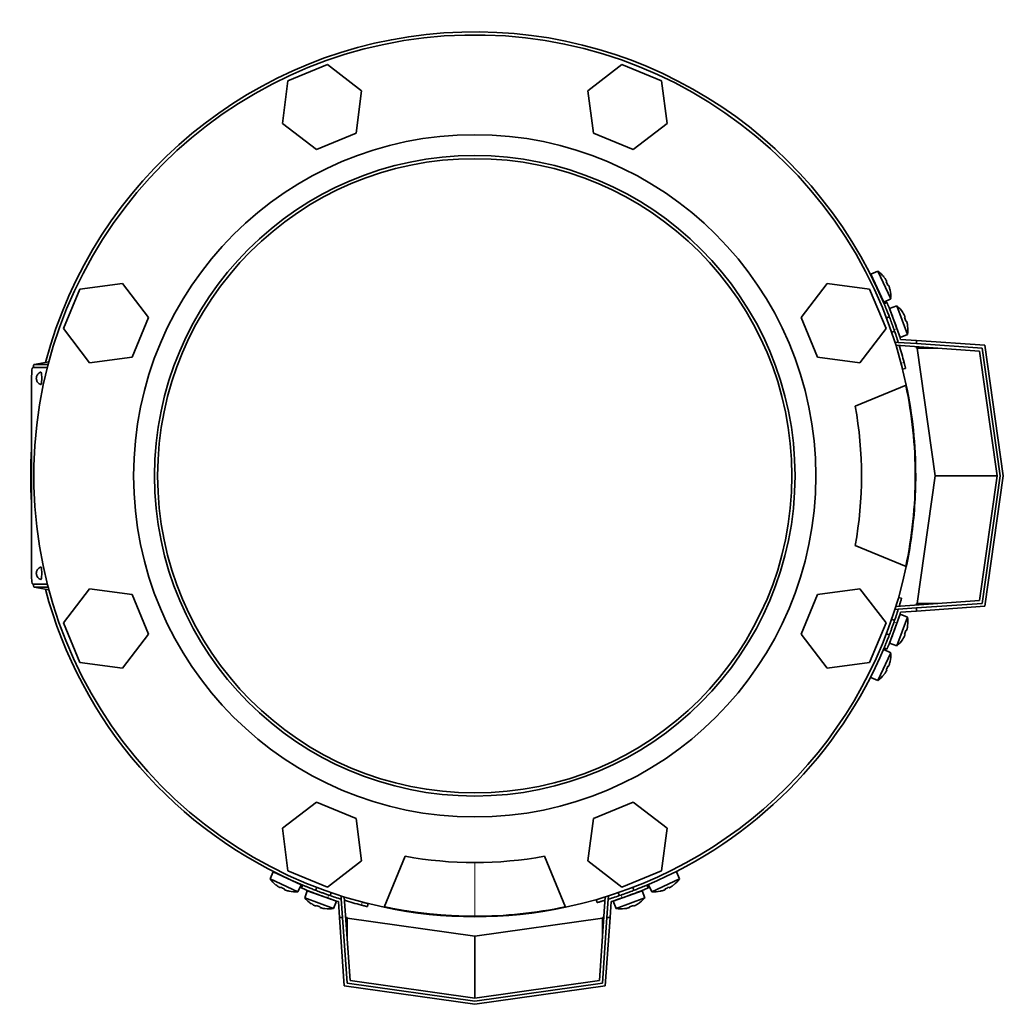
# Model space of a CAD drawing. Header units: millimetres. Extents: x 423 to 1315, y -1724 to 1594.
# Tile 1 of 28: x 426 to 744, y -1724 to -1406. Entities that reach past the tile are written whole.
import ezdxf

# ---------------------------------------------------------------- set-up
doc = ezdxf.new("R2010")
doc.units = ezdxf.units.MM
for name, color, linetype in [('M5X8_UNI7687', 7, 'Continuous'), ('MID_454-3', 7, 'Continuous'), ('VSI344-454_FILTR', 7, 'Continuous'), ('VSI344-454_FLANG', 7, 'Continuous'), ('VSI344-454_TERMI', 7, 'Continuous'), ('VSI344-454_TESTA', 7, 'Continuous'), ('VSI454_DIFFUSORE', 7, 'Continuous')]:
    doc.layers.add(name, color=color, linetype=linetype)

# ---------------------------------------------------------------- blocks, each defined once
blk = doc.blocks.new('SE2')
at = {"layer": 'M5X8_UNI7687', "color": 7, "linetype": 'Continuous', "lineweight": 35}
for p, q in [((703.15, -1487.11), (700.86, -1488.1)), ((705.08, -1497.17), (700.86, -1488.1)), ((703.15, -1487.11), (707.32, -1496.05)), ((705.15, -1489.04), (705.17, -1489.02)), ((706.02, -1490.43), (705.85, -1490.53)), ((706.62, -1491.71), (706.43, -1491.78)), ((707.13, -1493.27), (707.15, -1493.28)), ((705.08, -1497.17), (707.32, -1496.05)), ((709.36, -1498.37), (706.99, -1499.16)), ((712.73, -1507.64), (709.36, -1498.37)), ((706.88, -1501.86), (705.94, -1502.2)), ((706.99, -1499.16), (710.41, -1508.56)), ((711.19, -1500.47), (711.2, -1500.45)), ((711.93, -1501.93), (711.75, -1502.01)), ((712.42, -1503.26), (712.22, -1503.31)), ((712.79, -1504.86), (712.81, -1504.86)), ((707.65, -1506.9), (708.59, -1506.56)), ((710.41, -1508.56), (712.73, -1507.64)), ((710.41, -1598), (706.99, -1607.4)), ((708.59, -1600), (707.65, -1599.66)), ((709.36, -1608.19), (712.73, -1598.92)), ((712.73, -1598.92), (710.41, -1598)), ((712.42, -1603.3), (712.22, -1603.25)), ((712.79, -1601.71), (712.81, -1601.7)), ((705.94, -1604.36), (706.88, -1604.7)), ((711.19, -1606.09), (711.2, -1606.11)), ((711.93, -1604.64), (711.75, -1604.55)), ((707.32, -1610.51), (705.08, -1609.4)), ((706.99, -1607.4), (709.36, -1608.19)), ((707.32, -1610.51), (703.15, -1619.45)), ((707.13, -1613.29), (707.15, -1613.28)), ((706.02, -1616.13), (705.85, -1616.03)), ((706.62, -1614.85), (706.43, -1614.78)), ((700.86, -1618.46), (703.15, -1619.45)), ((705.15, -1617.52), (705.17, -1617.54)), ((507.74, -1681.22), (506.74, -1683.52)), ((507.74, -1681.22), (516.8, -1685.45)), ((639.08, -1683.52), (638.09, -1681.22)), ((515.68, -1687.69), (506.74, -1683.52)), ((508.65, -1685.53), (508.67, -1685.52)), ((510.06, -1686.39), (510.16, -1686.21)), ((515.68, -1687.69), (516.8, -1685.45)), ((521.83, -1686.31), (521.49, -1687.25)), ((624.33, -1687.25), (623.99, -1686.31)), ((629.03, -1685.45), (630.15, -1687.69)), ((639.08, -1683.52), (630.15, -1687.69)), ((635.77, -1686.39), (635.67, -1686.21)), ((637.15, -1685.52), (637.18, -1685.53)), ((511.35, -1686.99), (511.42, -1686.8)), ((512.91, -1687.49), (512.91, -1687.52)), ((518.79, -1687.36), (518, -1689.73)), ((518, -1689.73), (527.27, -1693.1)), ((528.19, -1690.78), (518.79, -1687.36)), ((526.19, -1688.96), (526.53, -1688.02)), ((627.03, -1687.36), (617.64, -1690.78)), ((618.56, -1693.1), (627.82, -1689.73)), ((619.29, -1688.02), (619.64, -1688.96)), ((627.82, -1689.73), (627.03, -1687.36)), ((632.92, -1687.49), (632.92, -1687.52)), ((634.48, -1686.99), (634.41, -1686.8)), ((520.1, -1691.56), (520.08, -1691.57)), ((521.56, -1692.3), (521.64, -1692.12)), ((522.89, -1692.79), (522.95, -1692.59)), ((527.27, -1693.1), (528.19, -1690.78)), ((617.64, -1690.78), (618.56, -1693.1)), ((622.93, -1692.79), (622.88, -1692.59)), ((624.27, -1692.3), (624.18, -1692.12)), ((625.73, -1691.56), (625.75, -1691.57)), ((524.49, -1693.15), (524.5, -1693.18)), ((621.34, -1693.15), (621.33, -1693.18))]:
    blk.add_line(p, q, dxfattribs=at)
for centre, radius, start, end in [((697.35, -1495.26), 10, 38.5916, 54.5414), ((701.25, -1490.13), 0.5, 5.7321, 25), ((703.78, -1495.57), 0.5, 25, 44.2679), ((697.35, -1495.26), 10, 355.4586, 11.4084), ((702.87, -1505.98), 10, 33.5916, 49.5414), ((702.87, -1505.98), 10, 350.4586, 6.4084), ((709.26, -1506.85), 0.5, 20, 39.2041), ((709.26, -1599.71), 0.5, 320.7959, 340), ((702.87, -1600.58), 10, 353.5916, 9.5414), ((707.2, -1605.35), 0.5, 340, 359.4451), ((702.87, -1600.58), 10, 310.4586, 326.4084), ((697.35, -1611.31), 10, 348.5916, 4.5414), ((697.35, -1611.31), 10, 305.4586, 321.4084), ((509.76, -1681.62), 0.5, 245, 264.2679), ((514.89, -1677.72), 10, 215.4586, 231.4084), ((515.2, -1684.15), 0.5, 225.7321, 245), ((630.94, -1677.72), 10, 308.5916, 324.5414), ((514.89, -1677.72), 10, 258.5916, 274.5414), ((525.61, -1683.24), 10, 220.4586, 236.4084), ((520.84, -1687.57), 0.5, 250, 269.4626), ((620.21, -1683.24), 10, 303.5916, 319.5414), ((630.94, -1677.72), 10, 265.4586, 281.4084), ((526.48, -1689.62), 0.5, 230.7959, 250), ((619.35, -1689.62), 0.5, 290, 309.2041), ((525.61, -1683.24), 10, 263.5916, 279.5414), ((620.21, -1683.24), 10, 260.4586, 276.4084)]:
    blk.add_arc(centre, radius, start, end, dxfattribs=at)
for centre, major_axis, ratio, start_param, end_param in [((697.36, -1495.25), (-4.23, 9.06), 0.996195, 4.833518, 4.948078), ((699.35, -1494.32), (3.91, -8.39), 0.811251, 1.49595, 1.645642), ((697.36, -1495.25), (4.23, -9.06), 0.996195, 1.335108, 1.449667), ((702.89, -1505.97), (-3.42, 9.4), 0.996195, 4.833518, 4.948078), ((704.95, -1505.22), (3.17, -8.7), 0.811251, 1.49595, 1.645642), ((702.89, -1505.97), (3.42, -9.4), 0.996195, 1.335108, 1.449667), ((704.95, -1601.34), (-3.17, -8.7), 0.811251, 1.49595, 1.645642), ((702.89, -1600.59), (3.42, 9.4), 0.996195, 4.833518, 4.948078), ((702.89, -1600.59), (-3.42, -9.4), 0.996195, 1.335108, 1.449667), ((697.36, -1611.31), (4.23, 9.06), 0.996195, 4.833518, 4.948078), ((697.36, -1611.31), (-4.23, -9.06), 0.996195, 1.335108, 1.449667), ((699.35, -1612.24), (-3.91, -8.39), 0.811251, 1.49595, 1.645642), ((514.88, -1677.73), (-9.06, 4.23), 0.996195, 1.335108, 1.449667), ((513.95, -1679.72), (-8.39, 3.91), 0.811251, 1.49595, 1.645642), ((631.87, -1679.72), (-8.39, -3.91), 0.811251, 1.49595, 1.645642), ((630.94, -1677.73), (9.06, 4.23), 0.996195, 4.833518, 4.948078), ((514.88, -1677.73), (9.06, -4.23), 0.996195, 4.833518, 4.948078), ((630.94, -1677.73), (-9.06, -4.23), 0.996195, 1.335108, 1.449667), ((525.61, -1683.25), (-9.4, 3.42), 0.996195, 1.335108, 1.449667), ((524.86, -1685.32), (-8.7, 3.17), 0.811251, 1.49595, 1.645642), ((525.61, -1683.25), (9.4, -3.42), 0.996195, 4.833518, 4.948078), ((620.22, -1683.25), (-9.4, -3.42), 0.996195, 1.335108, 1.449667), ((620.97, -1685.32), (-8.7, -3.17), 0.811251, 1.49595, 1.645642), ((620.22, -1683.25), (9.4, 3.42), 0.996195, 4.833518, 4.948078)]:
    blk.add_ellipse(centre, major_axis=major_axis, ratio=ratio, start_param=start_param, end_param=end_param, dxfattribs=at)
for points in [[(706.02, -1490.43), (706.02, -1490.43), (706.03, -1490.42), (706.03, -1490.41), (706.03, -1490.4), (706.02, -1490.38), (706.02, -1490.36), (706.01, -1490.34), (706, -1490.31), (705.98, -1490.28), (705.97, -1490.25), (705.95, -1490.21), (705.93, -1490.18), (705.91, -1490.14), (705.89, -1490.1), (705.86, -1490.06), (705.84, -1490.02), (705.82, -1489.99), (705.81, -1489.98)], [(706.83, -1492.17), (706.83, -1492.15), (706.82, -1492.12), (706.8, -1492.07), (706.79, -1492.03), (706.77, -1491.99), (706.75, -1491.95), (706.74, -1491.91), (706.72, -1491.87), (706.71, -1491.84), (706.69, -1491.81), (706.68, -1491.78), (706.67, -1491.76), (706.66, -1491.74), (706.65, -1491.73), (706.64, -1491.72), (706.63, -1491.71), (706.63, -1491.71), (706.62, -1491.71)], [(711.93, -1501.93), (711.94, -1501.92), (711.94, -1501.92), (711.94, -1501.91), (711.94, -1501.9), (711.94, -1501.88), (711.93, -1501.86), (711.93, -1501.84), (711.92, -1501.81), (711.91, -1501.78), (711.89, -1501.74), (711.88, -1501.71), (711.86, -1501.67), (711.85, -1501.63), (711.83, -1501.59), (711.81, -1501.55), (711.79, -1501.5), (711.77, -1501.47), (711.76, -1501.46)], [(712.59, -1503.73), (712.59, -1503.71), (712.58, -1503.68), (712.57, -1503.63), (712.55, -1503.59), (712.54, -1503.54), (712.53, -1503.5), (712.52, -1503.46), (712.51, -1503.43), (712.49, -1503.39), (712.48, -1503.36), (712.47, -1503.33), (712.46, -1503.31), (712.45, -1503.29), (712.44, -1503.28), (712.43, -1503.27), (712.43, -1503.26), (712.42, -1503.26), (712.42, -1503.26)], [(712.42, -1603.3), (712.42, -1603.3), (712.43, -1603.3), (712.43, -1603.3), (712.44, -1603.29), (712.45, -1603.27), (712.46, -1603.25), (712.47, -1603.23), (712.48, -1603.2), (712.49, -1603.17), (712.51, -1603.14), (712.52, -1603.1), (712.53, -1603.06), (712.54, -1603.02), (712.55, -1602.97), (712.57, -1602.93), (712.58, -1602.88), (712.59, -1602.85), (712.59, -1602.83)], [(711.76, -1605.1), (711.77, -1605.09), (711.79, -1605.06), (711.81, -1605.01), (711.83, -1604.97), (711.85, -1604.93), (711.86, -1604.89), (711.88, -1604.85), (711.89, -1604.82), (711.91, -1604.78), (711.92, -1604.75), (711.93, -1604.72), (711.93, -1604.7), (711.94, -1604.68), (711.94, -1604.66), (711.94, -1604.65), (711.94, -1604.64), (711.94, -1604.64), (711.93, -1604.64)], [(705.81, -1616.59), (705.82, -1616.57), (705.84, -1616.54), (705.86, -1616.5), (705.89, -1616.46), (705.91, -1616.42), (705.93, -1616.38), (705.95, -1616.35), (705.97, -1616.31), (705.98, -1616.28), (706, -1616.25), (706.01, -1616.22), (706.02, -1616.2), (706.02, -1616.18), (706.03, -1616.16), (706.03, -1616.15), (706.03, -1616.14), (706.02, -1616.14), (706.02, -1616.13)], [(706.62, -1614.85), (706.63, -1614.85), (706.63, -1614.85), (706.64, -1614.84), (706.65, -1614.83), (706.66, -1614.82), (706.67, -1614.8), (706.68, -1614.78), (706.69, -1614.75), (706.71, -1614.72), (706.72, -1614.69), (706.74, -1614.65), (706.75, -1614.61), (706.77, -1614.57), (706.79, -1614.53), (706.8, -1614.49), (706.82, -1614.45), (706.83, -1614.41), (706.83, -1614.4)], [(509.61, -1686.18), (509.62, -1686.19), (509.65, -1686.21), (509.69, -1686.23), (509.73, -1686.25), (509.77, -1686.28), (509.81, -1686.3), (509.85, -1686.32), (509.88, -1686.33), (509.92, -1686.35), (509.95, -1686.36), (509.97, -1686.38), (510, -1686.38), (510.02, -1686.39), (510.03, -1686.39), (510.05, -1686.4), (510.06, -1686.39), (510.06, -1686.39), (510.06, -1686.39)], [(635.77, -1686.39), (635.77, -1686.39), (635.77, -1686.39), (635.78, -1686.4), (635.79, -1686.39), (635.81, -1686.39), (635.83, -1686.38), (635.85, -1686.38), (635.88, -1686.36), (635.91, -1686.35), (635.94, -1686.33), (635.98, -1686.32), (636.02, -1686.3), (636.05, -1686.28), (636.09, -1686.25), (636.13, -1686.23), (636.17, -1686.21), (636.2, -1686.19), (636.22, -1686.18)], [(511.35, -1686.99), (511.35, -1686.99), (511.35, -1687), (511.35, -1687), (511.36, -1687.01), (511.37, -1687.02), (511.39, -1687.03), (511.41, -1687.05), (511.44, -1687.06), (511.47, -1687.08), (511.5, -1687.09), (511.54, -1687.11), (511.58, -1687.12), (511.62, -1687.14), (511.66, -1687.15), (511.7, -1687.17), (511.75, -1687.18), (511.78, -1687.2), (511.8, -1687.2)], [(634.03, -1687.2), (634.05, -1687.2), (634.08, -1687.18), (634.12, -1687.17), (634.17, -1687.15), (634.21, -1687.14), (634.25, -1687.12), (634.29, -1687.11), (634.32, -1687.09), (634.36, -1687.08), (634.39, -1687.06), (634.41, -1687.05), (634.44, -1687.03), (634.45, -1687.02), (634.47, -1687.01), (634.47, -1687), (634.48, -1687), (634.48, -1686.99), (634.48, -1686.99)], [(521.09, -1692.13), (521.11, -1692.14), (521.14, -1692.15), (521.18, -1692.18), (521.22, -1692.2), (521.26, -1692.21), (521.3, -1692.23), (521.34, -1692.25), (521.38, -1692.26), (521.41, -1692.27), (521.44, -1692.29), (521.47, -1692.29), (521.5, -1692.3), (521.52, -1692.31), (521.53, -1692.31), (521.54, -1692.31), (521.55, -1692.31), (521.56, -1692.3), (521.56, -1692.3)], [(522.89, -1692.79), (522.89, -1692.79), (522.89, -1692.79), (522.9, -1692.8), (522.91, -1692.81), (522.92, -1692.82), (522.94, -1692.83), (522.96, -1692.84), (522.99, -1692.85), (523.02, -1692.86), (523.06, -1692.87), (523.1, -1692.89), (523.14, -1692.9), (523.18, -1692.91), (523.22, -1692.92), (523.26, -1692.93), (523.31, -1692.95), (523.34, -1692.95), (523.36, -1692.96)], [(622.47, -1692.96), (622.48, -1692.95), (622.52, -1692.95), (622.56, -1692.93), (622.61, -1692.92), (622.65, -1692.91), (622.69, -1692.9), (622.73, -1692.89), (622.77, -1692.87), (622.8, -1692.86), (622.84, -1692.85), (622.86, -1692.84), (622.89, -1692.83), (622.9, -1692.82), (622.92, -1692.81), (622.93, -1692.8), (622.93, -1692.79), (622.93, -1692.79), (622.93, -1692.79)], [(624.27, -1692.3), (624.27, -1692.3), (624.27, -1692.31), (624.28, -1692.31), (624.29, -1692.31), (624.31, -1692.31), (624.33, -1692.3), (624.36, -1692.29), (624.38, -1692.29), (624.42, -1692.27), (624.45, -1692.26), (624.49, -1692.25), (624.53, -1692.23), (624.57, -1692.21), (624.61, -1692.2), (624.65, -1692.18), (624.69, -1692.15), (624.72, -1692.14), (624.74, -1692.13)]]:
    blk.add_open_spline(points, degree=3, dxfattribs=at)
at = {"layer": 'MID_454-3', "color": 7, "linetype": 'Continuous', "lineweight": 35}
for p, q in [((708.77, -1510.26), (708.78, -1510.07)), ((708.78, -1510.07), (709.78, -1510.14)), ((736.04, -1512.98), (709.03, -1511.09)), ((741.7, -1553.28), (736.04, -1512.98)), ((736.04, -1593.58), (741.7, -1553.28)), ((709.03, -1595.47), (736.04, -1593.58)), ((708.78, -1596.49), (708.77, -1596.3)), ((709.78, -1596.42), (708.78, -1596.49)), ((529.71, -1689.15), (529.9, -1689.13)), ((529.78, -1690.14), (529.71, -1689.15)), ((530.73, -1689.39), (532.62, -1716.41)), ((613.21, -1716.41), (615.1, -1689.39)), ((615.93, -1689.13), (616.12, -1689.15)), ((616.12, -1689.15), (616.05, -1690.14)), ((532.62, -1716.41), (572.91, -1722.07)), ((572.91, -1722.07), (613.21, -1716.41))]:
    blk.add_line(p, q, dxfattribs=at)
at = {"layer": 'VSI344-454_FILTR', "color": 4, "linetype": 'Continuous', "lineweight": 9}
for p, q in [((710.68, -1516.87), (711.65, -1516.63)), ((709.13, -1595.46), (709.04, -1595.43)), ((615.07, -1689.4), (615.09, -1689.5)), ((536.26, -1692.02), (536.5, -1691.05))]:
    blk.add_line(p, q, dxfattribs=at)
at = {"layer": 'VSI344-454_FILTR', "color": 7, "linetype": 'Continuous', "lineweight": 35}
for p, q in [((711.18, -1518.81), (712.15, -1518.57)), ((710.85, -1592.83), (709.89, -1592.56)), ((538.2, -1692.52), (538.44, -1691.55)), ((612.19, -1690.26), (612.47, -1691.22))]:
    blk.add_line(p, q, dxfattribs=at)
for start, end in [(22.7725, 165.1916), (14.7986, 17.0656), (176.4875, 183.5125), (194.8084, 247.2275), (292.8017, 337.1983), (252.9344, 255.2014)]:
    blk.add_arc((572.91, -1553.28), 143.5, start, end, dxfattribs=at)
for points, knots in [([(711.18, -1518.81), (711.18, -1518.81), (711.18, -1518.8), (711.18, -1518.79), (711.17, -1518.77), (711.16, -1518.74), (711.16, -1518.71), (711.14, -1518.63), (711.1, -1518.49), (711.04, -1518.25), (710.96, -1517.95), (710.89, -1517.65), (710.81, -1517.37), (710.75, -1517.12), (710.71, -1516.95), (710.68, -1516.87)], [0, 0, 0, 0, 0.042103, 0.083814, 0.125314, 0.166786, 0.208415, 0.250382, 0.376122, 0.50071, 0.625019, 0.750518, 0.833796, 0.916472, 1, 1, 1, 1]), ([(711.65, -1516.63), (711.66, -1516.67), (711.69, -1516.75), (711.72, -1516.88), (711.75, -1517), (711.78, -1517.13), (711.82, -1517.25), (711.87, -1517.45), (711.93, -1517.71), (712.01, -1518), (712.07, -1518.25), (712.11, -1518.41), (712.14, -1518.5), (712.15, -1518.56), (712.15, -1518.56), (712.15, -1518.57)], [0, 0, 0, 0, 0.04197, 0.083551, 0.124921, 0.166263, 0.207758, 0.249586, 0.375032, 0.499366, 0.623892, 0.749699, 0.833235, 0.916179, 1, 1, 1, 1]), ([(710.85, -1592.83), (710.85, -1592.84), (710.85, -1592.84), (710.85, -1592.85), (710.84, -1592.87), (710.83, -1592.91), (710.82, -1592.95), (710.81, -1592.99), (710.78, -1593.1), (710.72, -1593.31), (710.61, -1593.67), (710.48, -1594.1), (710.36, -1594.52), (710.25, -1594.88), (710.17, -1595.14), (710.12, -1595.31), (710.1, -1595.39)], [0, 0, 0, 0, 0.0360916, 0.0718605, 0.1074196, 0.142884, 0.1783694, 0.2139916, 0.2498648, 0.3760321, 0.5002654, 0.6243037, 0.7502673, 0.8128325, 0.8748978, 0.9284749, 0.9284749, 0.9284749, 0.9284749]), ([(538.2, -1692.52), (538.2, -1692.52), (538.2, -1692.52), (538.18, -1692.51), (538.16, -1692.51), (538.13, -1692.5), (538.1, -1692.49), (538.02, -1692.47), (537.88, -1692.44), (537.64, -1692.38), (537.34, -1692.3), (537.04, -1692.23), (536.76, -1692.15), (536.51, -1692.09), (536.34, -1692.04), (536.26, -1692.02)], [0, 0, 0, 0, 0.042103, 0.083814, 0.125314, 0.166786, 0.208415, 0.250382, 0.376122, 0.50071, 0.625019, 0.750518, 0.833796, 0.916472, 1, 1, 1, 1]), ([(536.5, -1691.05), (536.54, -1691.06), (536.63, -1691.08), (536.76, -1691.12), (536.88, -1691.15), (537, -1691.18), (537.12, -1691.21), (537.32, -1691.26), (537.58, -1691.33), (537.88, -1691.41), (538.12, -1691.47), (538.28, -1691.51), (538.38, -1691.53), (538.43, -1691.55), (538.44, -1691.55), (538.44, -1691.55)], [0, 0, 0, 0, 0.04197, 0.083551, 0.124921, 0.166263, 0.207758, 0.249586, 0.375033, 0.499366, 0.623892, 0.749699, 0.833235, 0.916179, 1, 1, 1, 1]), ([(615.02, -1690.46), (615.02, -1690.46), (614.97, -1690.48), (614.86, -1690.51), (614.7, -1690.56), (614.55, -1690.61), (614.4, -1690.65), (614.12, -1690.74), (613.74, -1690.85), (613.3, -1690.98), (612.94, -1691.09), (612.72, -1691.15), (612.59, -1691.19), (612.52, -1691.21), (612.48, -1691.22), (612.47, -1691.22), (612.47, -1691.22)], [0.0715916, 0.0715916, 0.0715916, 0.0715916, 0.0718269, 0.1073717, 0.1428229, 0.1782961, 0.2139067, 0.2497688, 0.3756794, 0.4997397, 0.6239373, 0.7501533, 0.812742, 0.8748331, 0.9370469, 1, 1, 1, 1])]:
    blk.add_open_spline(points, degree=3, knots=knots, dxfattribs=at)
at = {"layer": 'VSI344-454_FLANG', "color": 7, "linetype": 'Continuous', "lineweight": 35}
for p, q in [((525.36, -1420.36), (512.55, -1425.67)), ((536.35, -1428.8), (525.36, -1420.36)), ((620.47, -1420.36), (609.48, -1428.8)), ((633.27, -1425.67), (620.47, -1420.36)), ((512.55, -1425.67), (510.75, -1439.4)), ((534.54, -1442.54), (536.35, -1428.8)), ((609.48, -1428.8), (611.29, -1442.54)), ((635.08, -1439.4), (633.27, -1425.67)), ((510.75, -1439.4), (521.74, -1447.84)), ((624.09, -1447.84), (635.08, -1439.4)), ((521.74, -1447.84), (534.54, -1442.54)), ((611.29, -1442.54), (624.09, -1447.84)), ((459.04, -1491.11), (445.3, -1492.92)), ((467.47, -1502.11), (459.04, -1491.11)), ((686.79, -1491.11), (678.36, -1502.11)), ((700.53, -1492.92), (686.79, -1491.11)), ((445.3, -1492.92), (440, -1505.72)), ((705.83, -1505.72), (700.53, -1492.92)), ((462.17, -1514.91), (467.47, -1502.11)), ((678.36, -1502.11), (683.66, -1514.91)), ((440, -1505.72), (448.43, -1516.72)), ((697.4, -1516.72), (705.83, -1505.72)), ((448.43, -1516.72), (462.17, -1514.91)), ((683.66, -1514.91), (697.4, -1516.72)), ((695.87, -1530.78), (712.36, -1523.95)), ((712.36, -1582.61), (695.87, -1575.78)), ((448.43, -1589.85), (440, -1600.84)), ((462.17, -1591.65), (448.43, -1589.85)), ((697.4, -1589.85), (683.66, -1591.65)), ((705.83, -1600.84), (697.4, -1589.85)), ((467.47, -1604.46), (462.17, -1591.65)), ((683.66, -1591.65), (678.36, -1604.46)), ((440, -1600.84), (445.3, -1613.64)), ((700.53, -1613.64), (705.83, -1600.84)), ((459.04, -1615.45), (467.47, -1604.46)), ((678.36, -1604.46), (686.79, -1615.45)), ((445.3, -1613.64), (459.04, -1615.45)), ((686.79, -1615.45), (700.53, -1613.64)), ((521.74, -1658.72), (510.75, -1667.16)), ((534.54, -1664.03), (521.74, -1658.72)), ((624.09, -1658.72), (611.29, -1664.03)), ((635.08, -1667.16), (624.09, -1658.72)), ((536.35, -1677.76), (534.54, -1664.03)), ((611.29, -1664.03), (609.48, -1677.76)), ((510.75, -1667.16), (512.55, -1680.9)), ((633.27, -1680.9), (635.08, -1667.16)), ((543.58, -1692.73), (550.41, -1676.24)), ((595.41, -1676.24), (602.24, -1692.73)), ((525.36, -1686.2), (536.35, -1677.76)), ((609.48, -1677.76), (620.47, -1686.2)), ((512.55, -1680.9), (525.36, -1686.2)), ((620.47, -1686.2), (633.27, -1680.9))]:
    blk.add_line(p, q, dxfattribs=at)
for radius in [110.25, 103.5]:
    blk.add_circle((572.91, -1553.28), radius, dxfattribs=at)
for radius, start, end in [(142.5, 11.878, 258.122), (125, 349.6302, 10.3698), (142.5, 281.878, 348.122), (125, 259.6302, 280.3698)]:
    blk.add_arc((572.91, -1553.28), radius, start, end, dxfattribs=at)
at = {"layer": 'VSI344-454_TERMI', "color": 7, "linetype": 'Continuous', "lineweight": 35}
for p, q in [((706.12, -1497.28), (705.2, -1497.67)), ((709.78, -1510.14), (715.7, -1510.56)), ((710.52, -1509.19), (715.7, -1509.56)), ((715.7, -1509.56), (737.79, -1511.1)), ((715.7, -1510.56), (715.7, -1509.56)), ((736.92, -1512.04), (715.7, -1510.56)), ((715.7, -1512.03), (715.7, -1511.56)), ((737.79, -1511.1), (743.72, -1553.28)), ((715.91, -1512.04), (715.7, -1512.03)), ((722.58, -1512.04), (715.91, -1512.04)), ((721.7, -1553.28), (715.91, -1512.04)), ((742.71, -1553.28), (736.92, -1512.04)), ((715.91, -1594.52), (721.7, -1553.28)), ((741.7, -1553.28), (721.7, -1553.28)), ((736.92, -1594.52), (742.71, -1553.28)), ((743.72, -1553.28), (737.79, -1595.46)), ((709.78, -1596.42), (715.7, -1596)), ((710.52, -1597.37), (715.7, -1597.01)), ((715.7, -1594.53), (715.91, -1594.52)), ((715.7, -1596), (736.92, -1594.52)), ((715.7, -1594.53), (715.7, -1595)), ((737.79, -1595.46), (715.7, -1597.01)), ((715.7, -1597.01), (715.7, -1596)), ((722.58, -1594.52), (715.91, -1594.52)), ((705.2, -1608.89), (706.12, -1609.28)), ((517.3, -1685.57), (516.91, -1686.49)), ((628.91, -1686.49), (628.53, -1685.57)), ((528.83, -1690.89), (529.19, -1696.07)), ((529.78, -1690.14), (530.19, -1696.07)), ((616.05, -1690.14), (615.64, -1696.07)), ((617, -1690.89), (616.64, -1696.07)), ((530.73, -1718.16), (529.19, -1696.07)), ((529.19, -1696.07), (530.19, -1696.07)), ((530.19, -1696.07), (531.67, -1717.28)), ((531.66, -1696.07), (531.19, -1696.07)), ((531.66, -1696.07), (531.67, -1696.27)), ((614.15, -1717.28), (615.64, -1696.07)), ((614.15, -1696.27), (614.17, -1696.07)), ((614.17, -1696.07), (614.63, -1696.07)), ((616.64, -1696.07), (615.09, -1718.16)), ((615.64, -1696.07), (616.64, -1696.07)), ((531.67, -1696.27), (572.91, -1702.07)), ((531.67, -1702.95), (531.67, -1696.27)), ((572.91, -1702.07), (614.15, -1696.27)), ((614.15, -1702.95), (614.15, -1696.27)), ((572.91, -1722.07), (572.91, -1702.07)), ((572.91, -1724.09), (530.73, -1718.16)), ((531.67, -1717.28), (572.91, -1723.08)), ((572.91, -1723.08), (614.15, -1717.28)), ((615.09, -1718.16), (572.91, -1724.09))]:
    blk.add_line(p, q, dxfattribs=at)
at = {"layer": 'VSI344-454_TERMI', "color": 4, "linetype": 'Continuous', "lineweight": 9}
for p, q in [((709.35, -1505.69), (708.43, -1506.07)), ((708.43, -1600.49), (709.35, -1600.88)), ((525.71, -1688.79), (525.32, -1689.72)), ((620.51, -1689.72), (620.12, -1688.79))]:
    blk.add_line(p, q, dxfattribs=at)
at = {"layer": 'VSI344-454_TERMI', "color": 7, "linetype": 'Continuous', "lineweight": 35}
for radius, start, end in [(143.5, 17.4941, 19.2059), (144.5, 17.7643, 19.2308), (143.5, 340.7941, 342.5059), (144.5, 340.7692, 342.2357), (144.5, 250.7692, 252.2357), (143.5, 250.7941, 252.5059), (143.5, 287.4941, 289.2059), (144.5, 287.7643, 289.2308)]:
    blk.add_arc((572.91, -1553.28), radius, start, end, dxfattribs=at)
for points, knots in [([(708.43, -1506.07), (708.39, -1505.98), (708.33, -1505.79), (708.23, -1505.52), (708.13, -1505.24), (708.03, -1504.96), (707.94, -1504.69), (707.84, -1504.42), (707.74, -1504.15), (707.64, -1503.88), (707.54, -1503.62), (707.45, -1503.35), (707.35, -1503.09), (707.19, -1502.66), (706.97, -1502.08), (706.7, -1501.37), (706.44, -1500.71), (706.2, -1500.1), (705.97, -1499.55), (705.77, -1499.06), (705.6, -1498.64), (705.47, -1498.33), (705.38, -1498.1), (705.31, -1497.94), (705.26, -1497.82), (705.23, -1497.73), (705.2, -1497.68), (705.2, -1497.67), (705.2, -1497.67)], [0, 0, 0, 0, 0.021018, 0.041935, 0.062772, 0.083551, 0.104297, 0.125029, 0.145773, 0.166549, 0.187381, 0.20829, 0.2293, 0.250431, 0.312491, 0.374707, 0.437523, 0.500061, 0.562591, 0.625422, 0.687637, 0.749714, 0.79185, 0.833578, 0.875076, 0.916526, 0.958107, 1, 1, 1, 1]), ([(706.12, -1497.28), (706.12, -1497.28), (706.12, -1497.28), (706.13, -1497.3), (706.14, -1497.32), (706.15, -1497.35), (706.17, -1497.39), (706.19, -1497.44), (706.21, -1497.5), (706.24, -1497.56), (706.27, -1497.64), (706.3, -1497.72), (706.34, -1497.81), (706.41, -1497.98), (706.52, -1498.25), (706.7, -1498.67), (706.9, -1499.16), (707.12, -1499.71), (707.36, -1500.32), (707.62, -1500.99), (707.89, -1501.69), (708.14, -1502.36), (708.37, -1502.96), (708.56, -1503.49), (708.76, -1504.03), (708.96, -1504.58), (709.15, -1505.13), (709.28, -1505.5), (709.35, -1505.69)], [0, 0, 0, 0, 0.020996, 0.041893, 0.062713, 0.083477, 0.104209, 0.124931, 0.145666, 0.166436, 0.187264, 0.208173, 0.229184, 0.250319, 0.312379, 0.374611, 0.437429, 0.499972, 0.562503, 0.625328, 0.687536, 0.749604, 0.791737, 0.833471, 0.874985, 0.916457, 0.958069, 1, 1, 1, 1]), ([(705.2, -1608.89), (705.2, -1608.89), (705.2, -1608.89), (705.21, -1608.88), (705.22, -1608.86), (705.23, -1608.82), (705.24, -1608.78), (705.26, -1608.74), (705.29, -1608.68), (705.32, -1608.61), (705.35, -1608.54), (705.38, -1608.45), (705.42, -1608.36), (705.49, -1608.2), (705.6, -1607.92), (705.77, -1607.5), (705.97, -1607.02), (706.2, -1606.46), (706.44, -1605.85), (706.7, -1605.19), (706.97, -1604.48), (707.22, -1603.82), (707.45, -1603.21), (707.64, -1602.68), (707.84, -1602.14), (708.03, -1601.6), (708.23, -1601.05), (708.36, -1600.67), (708.43, -1600.49)], [0, 0, 0, 0, 0.020997, 0.041893, 0.062713, 0.083477, 0.104209, 0.124931, 0.145666, 0.166436, 0.187265, 0.208173, 0.229184, 0.250319, 0.312379, 0.374611, 0.437429, 0.499972, 0.562502, 0.625327, 0.687534, 0.749602, 0.791735, 0.833469, 0.874983, 0.916456, 0.958068, 1, 1, 1, 1]), ([(709.35, -1600.88), (709.32, -1600.97), (709.25, -1601.16), (709.15, -1601.43), (709.06, -1601.71), (708.96, -1601.99), (708.86, -1602.26), (708.76, -1602.53), (708.66, -1602.8), (708.57, -1603.07), (708.47, -1603.33), (708.37, -1603.6), (708.27, -1603.86), (708.11, -1604.29), (707.89, -1604.87), (707.62, -1605.58), (707.36, -1606.24), (707.12, -1606.85), (706.9, -1607.4), (706.7, -1607.89), (706.52, -1608.31), (706.4, -1608.62), (706.3, -1608.85), (706.24, -1609), (706.18, -1609.13), (706.15, -1609.22), (706.13, -1609.27), (706.12, -1609.28), (706.12, -1609.28)], [0, 0, 0, 0, 0.021018, 0.041934, 0.062771, 0.08355, 0.104295, 0.125028, 0.145771, 0.166547, 0.187379, 0.208288, 0.229298, 0.250429, 0.312489, 0.374705, 0.437522, 0.500061, 0.562591, 0.625422, 0.687637, 0.749714, 0.79185, 0.833578, 0.875077, 0.916526, 0.958107, 1, 1, 1, 1]), ([(525.32, -1689.72), (525.23, -1689.68), (525.04, -1689.62), (524.76, -1689.52), (524.48, -1689.42), (524.21, -1689.33), (523.93, -1689.23), (523.66, -1689.13), (523.39, -1689.03), (523.13, -1688.93), (522.86, -1688.84), (522.6, -1688.74), (522.33, -1688.64), (521.91, -1688.48), (521.32, -1688.26), (520.62, -1687.99), (519.96, -1687.73), (519.34, -1687.48), (518.79, -1687.26), (518.3, -1687.06), (517.88, -1686.89), (517.57, -1686.76), (517.35, -1686.67), (517.19, -1686.6), (517.07, -1686.55), (516.98, -1686.52), (516.92, -1686.49), (516.92, -1686.49), (516.91, -1686.49)], [0, 0, 0, 0, 0.021018, 0.041934, 0.062771, 0.08355, 0.104295, 0.125028, 0.145771, 0.166547, 0.187379, 0.208288, 0.229298, 0.250429, 0.312489, 0.374705, 0.437522, 0.500061, 0.562591, 0.625422, 0.687637, 0.749714, 0.79185, 0.833578, 0.875077, 0.916526, 0.958107, 1, 1, 1, 1]), ([(517.3, -1685.57), (517.3, -1685.57), (517.3, -1685.57), (517.32, -1685.57), (517.34, -1685.58), (517.37, -1685.6), (517.41, -1685.61), (517.46, -1685.63), (517.52, -1685.66), (517.58, -1685.68), (517.66, -1685.72), (517.74, -1685.75), (517.83, -1685.79), (518, -1685.86), (518.27, -1685.97), (518.69, -1686.14), (519.18, -1686.34), (519.73, -1686.56), (520.34, -1686.81), (521.01, -1687.06), (521.71, -1687.34), (522.38, -1687.59), (522.98, -1687.81), (523.51, -1688.01), (524.05, -1688.21), (524.6, -1688.4), (525.15, -1688.6), (525.52, -1688.73), (525.71, -1688.79)], [0, 0, 0, 0, 0.020997, 0.041893, 0.062713, 0.083477, 0.104209, 0.124931, 0.145666, 0.166436, 0.187265, 0.208173, 0.229184, 0.250319, 0.312379, 0.374611, 0.437429, 0.499972, 0.562502, 0.625327, 0.687534, 0.749602, 0.791735, 0.833469, 0.874983, 0.916456, 0.958068, 1, 1, 1, 1]), ([(620.12, -1688.79), (620.21, -1688.76), (620.4, -1688.7), (620.68, -1688.6), (620.96, -1688.5), (621.23, -1688.4), (621.5, -1688.3), (621.78, -1688.21), (622.05, -1688.11), (622.31, -1688.01), (622.58, -1687.91), (622.84, -1687.81), (623.11, -1687.72), (623.53, -1687.56), (624.11, -1687.34), (624.82, -1687.06), (625.48, -1686.81), (626.09, -1686.56), (626.65, -1686.34), (627.14, -1686.14), (627.56, -1685.97), (627.87, -1685.84), (628.09, -1685.75), (628.25, -1685.68), (628.37, -1685.63), (628.46, -1685.59), (628.52, -1685.57), (628.52, -1685.57), (628.53, -1685.57)], [0, 0, 0, 0, 0.021018, 0.041935, 0.062772, 0.083551, 0.104297, 0.125029, 0.145773, 0.166549, 0.187381, 0.20829, 0.2293, 0.250431, 0.312491, 0.374707, 0.437523, 0.500061, 0.562591, 0.625422, 0.687637, 0.749714, 0.79185, 0.833578, 0.875076, 0.916526, 0.958107, 1, 1, 1, 1]), ([(628.91, -1686.49), (628.91, -1686.49), (628.91, -1686.49), (628.9, -1686.5), (628.88, -1686.5), (628.84, -1686.52), (628.8, -1686.53), (628.76, -1686.55), (628.7, -1686.58), (628.63, -1686.61), (628.56, -1686.64), (628.47, -1686.67), (628.38, -1686.71), (628.22, -1686.78), (627.94, -1686.89), (627.52, -1687.06), (627.04, -1687.26), (626.48, -1687.48), (625.87, -1687.73), (625.21, -1687.99), (624.5, -1688.26), (623.84, -1688.51), (623.23, -1688.74), (622.7, -1688.93), (622.16, -1689.13), (621.62, -1689.33), (621.07, -1689.52), (620.69, -1689.65), (620.51, -1689.72)], [0, 0, 0, 0, 0.020996, 0.041893, 0.062713, 0.083477, 0.104209, 0.124931, 0.145666, 0.166436, 0.187264, 0.208173, 0.229184, 0.250319, 0.312379, 0.374611, 0.437429, 0.499972, 0.562503, 0.625328, 0.687536, 0.749604, 0.791737, 0.833471, 0.874985, 0.916457, 0.958069, 1, 1, 1, 1])]:
    blk.add_open_spline(points, degree=3, knots=knots, dxfattribs=at)
at = {"layer": 'VSI344-454_TESTA', "color": 7, "linetype": 'Continuous', "lineweight": 35}
for p, q in [((435.27, -1516.4), (430.53, -1517.28)), ((435.04, -1517.28), (430.55, -1517.28)), ((434.78, -1518.28), (430.05, -1518.28)), ((429.68, -1521.28), (429.68, -1585.28)), ((430.05, -1588.28), (434.78, -1588.28)), ((430.53, -1589.28), (435.27, -1590.16)), ((435.04, -1589.28), (430.55, -1589.28))]:
    blk.add_line(p, q, dxfattribs=at)
at = {"layer": 'VSI344-454_TESTA', "color": 4, "linetype": 'Continuous', "lineweight": 9}
for p, q in [((435.27, -1516.4), (430.55, -1517.28)), ((430.55, -1589.28), (435.27, -1590.16)), ((572.91, -1678.21), (572.91, -1695.64))]:
    blk.add_line(p, q, dxfattribs=at)
at = {"layer": 'VSI344-454_TESTA', "color": 7, "linetype": 'Continuous', "lineweight": 35}
for start, end in [(90, 270), (270, 90)]:
    blk.add_arc((572.91, -1553.28), 102.5, start, end, dxfattribs=at)
for centre, major_axis, start_param, end_param in [((430.05, -1521.28), (0, 3), 0, 1.570796), ((432.73, -1521.78), (0, -2), 0, 3.17279), ((432.73, -1521.78), (0, -2), 6.249549, 6.283185), ((432.73, -1584.78), (0, -2), 0, 3.17279), ((430.05, -1585.28), (0, 3), 1.570796, 3.141593), ((432.73, -1584.78), (0, -2), 6.249549, 6.283185)]:
    blk.add_ellipse(centre, major_axis=major_axis, ratio=0.121869, start_param=start_param, end_param=end_param, dxfattribs=at)
at = {"layer": 'VSI344-454_TESTA', "color": 4, "linetype": 'Continuous', "lineweight": 9}
for centre in [(431.24, -1521.78), (431.24, -1584.78)]:
    blk.add_ellipse(centre, major_axis=(0, 0.0635), ratio=0.121869, dxfattribs=at)
at = {"layer": 'VSI344-454_TESTA', "color": 7, "linetype": 'Continuous', "lineweight": 35}
for points, degree in [([(430.55, -1517.28), (430.35, -1517.28), (430.21, -1518.28)], 2), ([(430.21, -1588.28), (430.35, -1589.28), (430.55, -1589.28)], 2), ([(602.18, -1692.59), (592.57, -1694.61), (582.74, -1695.64), (572.91, -1695.64)], 3)]:
    blk.add_open_spline(points, degree=degree, dxfattribs=at)
for points, knots in [([(432.72, -1519.8), (432.68, -1519.81), (432.45, -1519.83), (432.08, -1520.06), (431.7, -1520.39), (431.46, -1520.76), (431.31, -1521.1), (431.24, -1521.41), (431.22, -1521.64), (431.22, -1521.75), (431.22, -1521.78)], [0, 0, 0, 0, 0.04341, 0.266302, 0.453394, 0.613667, 0.749313, 0.863359, 0.972829, 1, 1, 1, 1]), ([(431.22, -1521.78), (431.22, -1521.83), (431.22, -1522.05), (431.29, -1522.44), (431.52, -1522.94), (431.89, -1523.37), (432.33, -1523.68), (432.62, -1523.73), (432.72, -1523.75)], [0, 0, 0, 0, 0.046258, 0.268758, 0.425646, 0.653757, 0.894761, 1, 1, 1, 1]), ([(712.23, -1524.01), (714.25, -1533.63), (715.27, -1543.45), (715.27, -1563.11), (714.25, -1572.93), (712.23, -1582.55)], [0.0067105, 0.0067105, 0.0067105, 0.0067105, 0.5, 0.5, 0.9932949, 0.9932949, 0.9932949, 0.9932949]), ([(432.72, -1582.8), (432.68, -1582.81), (432.45, -1582.83), (432.08, -1583.06), (431.7, -1583.39), (431.46, -1583.76), (431.31, -1584.1), (431.24, -1584.41), (431.22, -1584.64), (431.22, -1584.75), (431.22, -1584.78)], [0, 0, 0, 0, 0.04341, 0.266302, 0.453394, 0.613667, 0.749313, 0.863359, 0.972829, 1, 1, 1, 1]), ([(431.22, -1584.78), (431.22, -1584.83), (431.22, -1585.05), (431.29, -1585.44), (431.52, -1585.94), (431.89, -1586.37), (432.33, -1586.68), (432.62, -1586.73), (432.72, -1586.75)], [0, 0, 0, 0, 0.046258, 0.268758, 0.425646, 0.653757, 0.894761, 1, 1, 1, 1])]:
    blk.add_open_spline(points, degree=3, knots=knots, dxfattribs=at)
blk.add_rational_spline([(543.64, -1692.59), (553.28, -1694.62), (563.07, -1695.64), (572.91, -1695.64)], [0.999854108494, 0.996331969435, 0.996380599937, 1], degree=3, dxfattribs=at)
at = {"layer": 'VSI454_DIFFUSORE', "color": 7, "linetype": 'Continuous', "lineweight": 35}
for start, end in [(0, 11.878), (352.0227, 0), (348.122, 351.9467), (258.122, 281.878)]:
    blk.add_arc((572.91, -1553.28), 142.5, start, end, dxfattribs=at)

msp = doc.modelspace()

# ---------------------------------------------------------------- block references
msp.add_blockref('SE2', (0, 0))

doc.saveas('drawing.dxf')
